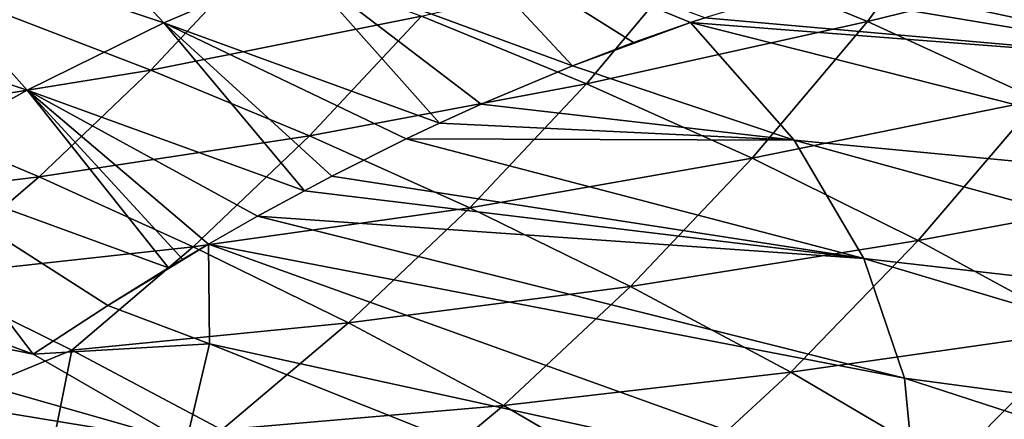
# Model space of a CAD drawing. Header units: metres. Extents: x -92 to 264, y -100 to 50.
# Tile 251 of 256: x 236.55 to 247.03, y 4.35 to 8.61. Entities that reach past the tile are written whole.
import ezdxf

# ---------------------------------------------------------------- set-up
doc = ezdxf.new("R2010")
doc.units = ezdxf.units.M
doc.layers.add('solid_21062050_01', color=7, linetype='CONTINUOUS')

msp = doc.modelspace()

# ---------------------------------------------------------------- linework, layer by layer
at = {"layer": 'solid_21062050_01'}
for points in [[(236.564301, 10.193217, 163.774567), (235.100525, 9.572868, 167.388855), (238.079758, 8.57366, 168.216614)], [(239.52298, 9.188625, 164.615799), (236.564301, 10.193217, 163.774567), (238.079758, 8.57366, 168.216614)], [(245.572983, 8.587945, 133.277893), (243.757736, 9.335488, 131.268875), (246.694626, 10.110372, 132.494415)], [(245.572983, 8.587945, 133.277893), (246.694626, 10.110372, 132.494415), (248.57103, 9.326846, 134.63736)], [(240.954498, 9.703108, 161.002991), (239.52298, 9.188625, 164.615799), (242.432983, 8.118626, 165.475479)], [(240.954498, 9.703108, 161.002991), (243.687057, 8.577955, 162.281067), (243.842041, 8.629384, 161.884216)], [(240.954498, 9.703108, 161.002991), (243.082596, 8.36622, 163.824142), (243.687057, 8.577955, 162.281067)], [(240.954498, 9.703108, 161.002991), (242.432983, 8.118626, 165.475479), (243.082596, 8.36622, 163.824142)], [(235.100525, 9.572868, 167.388855), (233.632813, 8.859286, 170.967133), (236.626617, 7.859221, 171.799149)], [(238.079758, 8.57366, 168.216614), (235.100525, 9.572868, 167.388855), (236.626617, 7.859221, 171.799149)], [(246.64798, 9.352151, 154.626312), (249.461411, 8.130159, 155.973404), (247.543304, 9.498414, 152.280121)], [(242.579987, 7.926848, 132.019073), (240.824783, 8.645863, 130.112198), (243.757736, 9.335488, 131.268875)], [(242.579987, 7.926848, 132.019073), (243.757736, 9.335488, 131.268875), (245.572983, 8.587945, 133.277893)], [(246.626358, 9.348107, 154.6828), (245.242966, 9.039683, 158.278976), (249.461411, 8.130159, 155.973404)], [(246.64798, 9.352151, 154.626312), (246.626358, 9.348107, 154.6828), (249.461411, 8.130159, 155.973404)], [(237.94191, 8.071116, 128.974304), (236.276749, 8.709519, 127.251289), (239.088135, 9.296673, 128.336914)], [(237.94191, 8.071116, 128.974304), (239.088135, 9.296673, 128.336914), (240.824783, 8.645863, 130.112198)], [(247.39502, 7.754898, 135.459442), (245.572983, 8.587945, 133.277893), (248.57103, 9.326846, 134.63736)], [(239.52298, 9.188625, 164.615799), (238.079758, 8.57366, 168.216614), (241.013947, 7.506302, 169.057312)], [(239.52298, 9.188625, 164.615799), (241.013947, 7.506302, 169.057312), (241.45787, 7.708388, 167.940353)], [(239.52298, 9.188625, 164.615799), (241.45787, 7.708388, 167.940353), (242.432983, 8.118626, 165.475479)], [(245.242966, 9.039683, 158.278976), (244.787704, 8.917185, 159.454086), (249.461411, 8.130159, 155.973404)], [(244.787704, 8.917185, 159.454086), (243.842041, 8.629384, 161.884216), (249.461411, 8.130159, 155.973404)], [(236.626617, 7.859221, 171.799149), (233.632813, 8.859286, 170.967133), (235.169617, 7.044035, 175.359772)], [(235.133881, 7.616091, 127.8153), (236.276749, 8.709519, 127.251289), (237.94191, 8.071116, 128.974304)], [(239.632233, 7.372239, 130.807983), (237.94191, 8.071116, 128.974304), (240.824783, 8.645863, 130.112198)], [(239.632233, 7.372239, 130.807983), (240.824783, 8.645863, 130.112198), (242.579987, 7.926848, 132.019073)], [(243.842041, 8.629384, 161.884216), (243.687057, 8.577955, 162.281067), (249.461411, 8.130159, 155.973404)], [(238.079758, 8.57366, 168.216614), (236.626617, 7.859221, 171.799149), (239.57785, 6.78791, 172.646744)], [(238.079758, 8.57366, 168.216614), (239.57785, 6.78791, 172.646744), (239.870209, 6.942259, 171.918549)], [(238.079758, 8.57366, 168.216614), (239.870209, 6.942259, 171.918549), (240.661789, 7.339352, 169.940567)], [(238.079758, 8.57366, 168.216614), (240.661789, 7.339352, 169.940567), (241.013947, 7.506302, 169.057312)], [(242.432983, 8.118626, 165.475479), (244.79126, 7.325185, 165.712708), (243.687057, 8.577955, 162.281067)], [(243.082596, 8.36622, 163.824142), (242.432983, 8.118626, 165.475479), (243.687057, 8.577955, 162.281067)], [(244.345413, 7.13298, 134.074295), (242.579987, 7.926848, 132.019073), (245.572983, 8.587945, 133.277893)], [(243.687057, 8.577955, 162.281067), (250.953979, 6.740308, 159.835785), (249.461411, 8.130159, 155.973404)], [(243.687057, 8.577955, 162.281067), (244.79126, 7.325185, 165.712708), (250.953979, 6.740308, 159.835785)], [(244.345413, 7.13298, 134.074295), (245.572983, 8.587945, 133.277893), (247.39502, 7.754898, 135.459442)], [(242.432983, 8.118626, 165.475479), (241.45787, 7.708388, 167.940353), (244.79126, 7.325185, 165.712708)], [(236.752197, 6.93371, 129.600235), (235.133881, 7.616091, 127.8153), (237.94191, 8.071116, 128.974304)], [(236.752197, 6.93371, 129.600235), (237.94191, 8.071116, 128.974304), (239.632233, 7.372239, 130.807983)], [(241.337906, 6.606937, 132.768173), (239.632233, 7.372239, 130.807983), (242.579987, 7.926848, 132.019073)], [(241.337906, 6.606937, 132.768173), (242.579987, 7.926848, 132.019073), (244.345413, 7.13298, 134.074295)], [(236.626617, 7.859221, 171.799149), (235.169617, 7.044035, 175.359772), (238.130936, 5.965205, 176.226334)], [(236.626617, 7.859221, 171.799149), (238.555115, 6.216606, 175.180771), (239.078384, 6.51519, 173.886246)], [(236.626617, 7.859221, 171.799149), (238.282669, 6.056186, 175.852463), (238.555115, 6.216606, 175.180771)], [(236.626617, 7.859221, 171.799149), (239.078384, 6.51519, 173.886246), (239.57785, 6.78791, 172.646744)], [(236.626617, 7.859221, 171.799149), (238.130936, 5.965205, 176.226334), (238.282669, 6.056186, 175.852463)], [(241.45787, 7.708388, 167.940353), (241.013947, 7.506302, 169.057312), (244.79126, 7.325185, 165.712708)], [(246.112717, 6.257977, 136.294754), (244.345413, 7.13298, 134.074295), (247.39502, 7.754898, 135.459442)], [(246.112717, 6.257977, 136.294754), (247.39502, 7.754898, 135.459442), (249.216278, 6.834017, 137.832993)], [(233.943314, 6.594942, 128.3638), (235.133881, 7.616091, 127.8153), (236.752197, 6.93371, 129.600235)], [(241.013947, 7.506302, 169.057312), (240.661789, 7.339352, 169.940567), (244.79126, 7.325185, 165.712708)], [(238.393265, 6.190868, 131.492004), (236.752197, 6.93371, 129.600235), (239.632233, 7.372239, 130.807983)], [(238.393265, 6.190868, 131.492004), (239.632233, 7.372239, 130.807983), (241.337906, 6.606937, 132.768173)], [(240.661789, 7.339352, 169.940567), (239.870209, 6.942259, 171.918549), (245.533005, 6.066719, 169.210052)], [(240.661789, 7.339352, 169.940567), (245.533005, 6.066719, 169.210052), (244.79126, 7.325185, 165.712708)], [(244.79126, 7.325185, 165.712708), (252.106537, 5.313881, 163.799774), (250.953979, 6.740308, 159.835785)], [(244.79126, 7.325185, 165.712708), (245.533005, 6.066719, 169.210052), (252.106537, 5.313881, 163.799774)], [(243.049118, 5.76926, 134.870758), (241.337906, 6.606937, 132.768173), (244.345413, 7.13298, 134.074295)], [(243.049118, 5.76926, 134.870758), (244.345413, 7.13298, 134.074295), (246.112717, 6.257977, 136.294754)], [(235.169617, 7.044035, 175.359772), (233.658463, 6.161309, 178.838959), (236.690842, 5.047079, 179.757019)], [(235.169617, 7.044035, 175.359772), (236.690842, 5.047079, 179.757019), (237.484543, 5.565993, 177.813232)], [(235.169617, 7.044035, 175.359772), (237.484543, 5.565993, 177.813232), (238.130936, 5.965205, 176.226334)], [(235.512222, 5.873412, 130.209), (233.943314, 6.594942, 128.3638), (236.752197, 6.93371, 129.600235)], [(235.512222, 5.873412, 130.209), (236.752197, 6.93371, 129.600235), (238.393265, 6.190868, 131.492004)], [(239.870209, 6.942259, 171.918549), (239.57785, 6.78791, 172.646744), (245.533005, 6.066719, 169.210052)], [(247.873169, 5.30011, 138.698898), (246.112717, 6.257977, 136.294754), (249.216278, 6.834017, 137.832993)], [(239.57785, 6.78791, 172.646744), (239.078384, 6.51519, 173.886246), (245.533005, 6.066719, 169.210052)], [(240.045471, 5.382107, 133.505676), (238.393265, 6.190868, 131.492004), (241.337906, 6.606937, 132.768173)], [(240.045471, 5.382107, 133.505676), (241.337906, 6.606937, 132.768173), (243.049118, 5.76926, 134.870758)], [(239.078384, 6.51519, 173.886246), (238.555115, 6.216606, 175.180771), (245.966873, 4.791919, 172.752747)], [(239.078384, 6.51519, 173.886246), (245.966873, 4.791919, 172.752747), (245.533005, 6.066719, 169.210052)], [(230.827011, 6.241874, 180.348236), (230.458694, 5.396603, 182.69754), (238.318695, 4.107455, 181.034317)], [(236.690842, 5.047079, 179.757019), (230.827011, 6.241874, 180.348236), (238.318695, 4.107455, 181.034317)], [(236.690842, 5.047079, 179.757019), (233.658463, 6.161309, 178.838959), (230.827011, 6.241874, 180.348236)], [(237.101151, 5.090818, 132.157486), (235.512222, 5.873412, 130.209), (238.393265, 6.190868, 131.492004)], [(237.101151, 5.090818, 132.157486), (238.393265, 6.190868, 131.492004), (240.045471, 5.382107, 133.505676)], [(237.484543, 5.565993, 177.813232), (238.567795, 5.157176, 178.116867), (238.555115, 6.216606, 175.180771)], [(238.130936, 5.965205, 176.226334), (237.484543, 5.565993, 177.813232), (238.555115, 6.216606, 175.180771)], [(238.282669, 6.056186, 175.852463), (238.130936, 5.965205, 176.226334), (238.555115, 6.216606, 175.180771)], [(238.555115, 6.216606, 175.180771), (246.089966, 3.509411, 176.316864), (245.966873, 4.791919, 172.752747)], [(238.555115, 6.216606, 175.180771), (238.567795, 5.157176, 178.116867), (246.089966, 3.509411, 176.316864)], [(244.756042, 4.853607, 137.131714), (243.049118, 5.76926, 134.870758), (246.112717, 6.257977, 136.294754)], [(244.756042, 4.853607, 137.131714), (246.112717, 6.257977, 136.294754), (247.873169, 5.30011, 138.698898)], [(245.533005, 6.066719, 169.210052), (252.911423, 3.8604, 167.838913), (252.106537, 5.313881, 163.799774)], [(245.533005, 6.066719, 169.210052), (245.966873, 4.791919, 172.752747), (252.911423, 3.8604, 167.838913)], [(235.255417, 4.330268, 132.143311), (235.512222, 5.873412, 130.209), (237.101151, 5.090818, 132.157486)], [(241.697189, 4.501966, 135.656311), (240.045471, 5.382107, 133.505676), (243.049118, 5.76926, 134.870758)], [(241.697189, 4.501966, 135.656311), (243.049118, 5.76926, 134.870758), (244.756042, 4.853607, 137.131714)], [(237.484543, 5.565993, 177.813232), (236.690842, 5.047079, 179.757019), (238.567795, 5.157176, 178.116867)], [(230.458694, 5.396603, 182.69754), (229.888519, 4.56435, 185.010696), (237.820755, 3.068001, 183.923248)], [(230.458694, 5.396603, 182.69754), (237.820755, 3.068001, 183.923248), (238.318695, 4.107455, 181.034317)], [(238.696426, 4.242054, 134.223572), (237.101151, 5.090818, 132.157486), (240.045471, 5.382107, 133.505676)], [(238.696426, 4.242054, 134.223572), (240.045471, 5.382107, 133.505676), (241.697189, 4.501966, 135.656311)], [(246.448502, 3.858682, 139.568558), (244.756042, 4.853607, 137.131714), (247.873169, 5.30011, 138.698898)], [(246.448502, 3.858682, 139.568558), (247.873169, 5.30011, 138.698898), (249.639648, 4.283353, 141.29306)], [(236.690842, 5.047079, 179.757019), (238.318695, 4.107455, 181.034317), (238.567795, 5.157176, 178.116867)], [(238.567795, 5.157176, 178.116867), (238.318695, 4.107455, 181.034317), (245.901459, 2.227869, 179.878296)], [(238.567795, 5.157176, 178.116867), (245.901459, 2.227869, 179.878296), (246.089966, 3.509411, 176.316864)], [(236.77977, 3.47472, 134.204453), (235.255417, 4.330268, 132.143311), (237.101151, 5.090818, 132.157486)], [(236.77977, 3.47472, 134.204453), (237.101151, 5.090818, 132.157486), (238.696426, 4.242054, 134.223572)], [(243.336761, 3.545315, 137.959076), (241.697189, 4.501966, 135.656311), (244.756042, 4.853607, 137.131714)], [(243.336761, 3.545315, 137.959076), (244.756042, 4.853607, 137.131714), (246.448502, 3.858682, 139.568558)], [(245.966873, 4.791919, 172.752747), (253.363297, 2.389567, 171.926239), (252.911423, 3.8604, 167.838913)], [(245.966873, 4.791919, 172.752747), (246.089966, 3.509411, 176.316864), (253.363297, 2.389567, 171.926239)], [(229.888519, 4.56435, 185.010696), (229.1203, 3.750634, 187.272354), (237.07724, 2.045566, 186.764923)], [(229.888519, 4.56435, 185.010696), (237.07724, 2.045566, 186.764923), (237.820755, 3.068001, 183.923248)], [(240.284378, 3.322013, 136.42157), (238.696426, 4.242054, 134.223572), (241.697189, 4.501966, 135.656311)], [(240.284378, 3.322013, 136.42157), (241.697189, 4.501966, 135.656311), (243.336761, 3.545315, 137.959076)]]:
    msp.add_3dface(points, dxfattribs=at)

doc.saveas('drawing.dxf')
